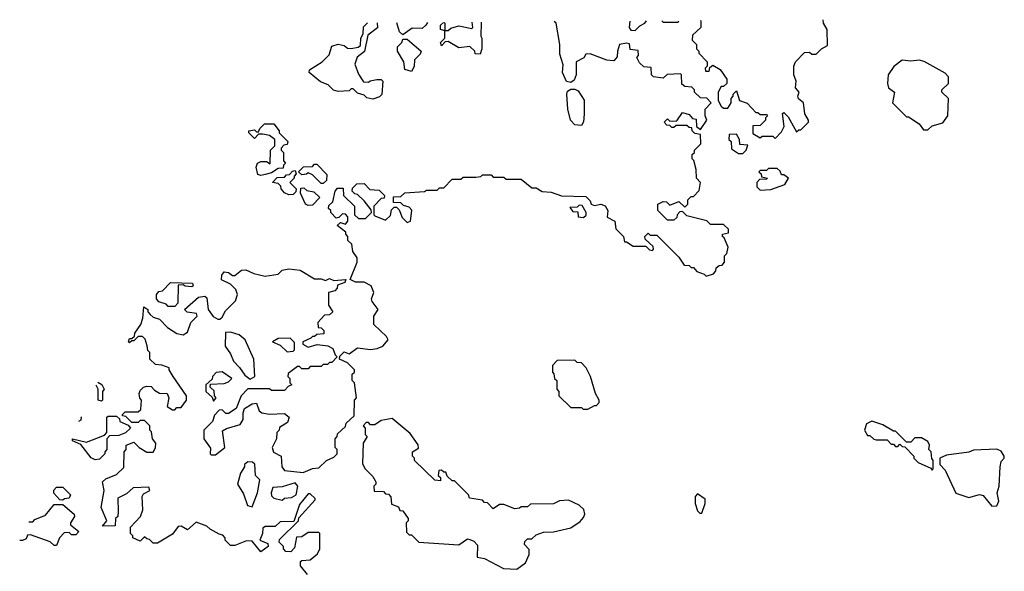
# Model space of a CAD drawing. Extents: x 2206940 to 2356632, y 511582 to 673215.
# Tile 37 of 228: x 2210695 to 2215270, y 567830 to 570391. Entities that reach past the tile are written whole.
import ezdxf

# ---------------------------------------------------------------- set-up
doc = ezdxf.new("R2010")
doc.units = 0

msp = doc.modelspace()

# ---------------------------------------------------------------- linework, layer by layer
at = {"layer": '0CON10XD'}
for points in [[(2212355.3, 570376.2), (2212357, 570353), (2212311.7, 570318.3), (2212297, 570243), (2212263.6, 570216.4), (2212252.5, 570185), (2212268.3, 570138.3), (2212291.7, 570101.7), (2212315, 570100), (2212323, 570107), (2212355, 570113.3), (2212375, 570112.5), (2212382.5, 570105), (2212377, 570043), (2212367, 570033), (2212335, 570022.5), (2212308.3, 570028.3), (2212295, 570040), (2212265, 570050), (2212245, 570070), (2212235, 570070), (2212225, 570060), (2212175, 570057.5), (2212153, 570063), (2212128.3, 570088.3), (2212093, 570103), (2212040, 570145), (2212041.7, 570158.3), (2212100, 570195), (2212132.5, 570227.5), (2212145, 570267.5), (2212175, 570276.7), (2212201.7, 570271.7), (2212218.3, 570258.3), (2212235, 570257.5), (2212267, 570263), (2212278.3, 570271.7), (2212280, 570305), (2212290, 570325), (2212293, 570357), (2212311, 570375.8)], [(2212588.9, 570377.8), (2212582.5, 570365), (2212565, 570350), (2212518.3, 570351.7), (2212475, 570320), (2212460, 570335), (2212447.5, 570376.8)], [(2212838.6, 570379.5), (2212837.5, 570315), (2212842.5, 570305), (2212842.5, 570255), (2212835, 570230), (2212811.7, 570231.7), (2212810, 570245), (2212787, 570267), (2212735, 570260), (2212685, 570290), (2212671.7, 570288.3), (2212655, 570270), (2212650, 570285), (2212670, 570305), (2212670, 570340), (2212685, 570340), (2212698.3, 570351.7), (2212735, 570362.5), (2212795, 570350), (2212800, 570355), (2212797, 570379.3)], [(2212666.7, 570378.3), (2212670, 570375), (2212670, 570340), (2212665, 570340), (2212650, 570345), (2212650, 570365), (2212663.3, 570378.3)], [(2213858.3, 570028.3), (2213830, 570055), (2213830, 570065), (2213818.3, 570078.3), (2213785, 570080), (2213771.7, 570091.7), (2213770, 570135), (2213765, 570140), (2213703, 570137), (2213685, 570120), (2213640, 570125), (2213630, 570135), (2213628.3, 570168.3), (2213595, 570172.5), (2213575, 570190), (2213562.5, 570215), (2213570, 570225), (2213568.3, 570248.3), (2213531.7, 570251.7), (2213528.3, 570278.3), (2213515, 570282.5), (2213482.5, 570275), (2213472.5, 570245), (2213471.7, 570218.3), (2213455, 570200), (2213423, 570203), (2213345, 570232.5), (2213325, 570230), (2213316.4, 570213.6), (2213280, 570195), (2213281.2, 570135), (2213270.5, 570109.5), (2213255, 570098.8), (2213235, 570103.3), (2213216.9, 570145), (2213220.7, 570180.7), (2213205, 570230), (2213204, 570275), (2213187.5, 570375), (2213178.8, 570381.9)], [(2213530, 570384.4), (2213527.5, 570355), (2213535, 570342.5), (2213555, 570340), (2213577, 570363), (2213600, 570375), (2213606.6, 570384.9)], [(2213679.3, 570385.5), (2213685, 570380), (2213755, 570380), (2213756.8, 570386)], [(2213858.3, 570386.7), (2213860, 570385), (2213860, 570355), (2213821.7, 570318.3), (2213820, 570295), (2213840, 570275), (2213840, 570255), (2213850, 570245), (2213850, 570235), (2213890, 570195), (2213890, 570175), (2213880, 570165), (2213881.7, 570151.7), (2213898.3, 570151.7), (2213901.7, 570168.3), (2213915, 570180), (2213949.3, 570159.3), (2213980, 570115), (2213980, 570095), (2213965, 570080), (2213955, 570080), (2213940, 570055), (2213940, 570015), (2213955, 569990), (2213965, 569980), (2213985, 569980), (2214000, 570005), (2214000, 570025), (2214010, 570035), (2214010, 570045), (2214025, 570060), (2214040, 570015), (2214075, 570002.5), (2214115, 569960), (2214125, 569960), (2214135, 569950), (2214165, 569950), (2214170, 569945), (2214160, 569935), (2214160, 569925), (2214135, 569900), (2214101.7, 569898.3), (2214101.7, 569861.7), (2214135, 569842.5), (2214145, 569850), (2214195, 569850), (2214205, 569840), (2214235, 569870), (2214247.5, 569895), (2214240, 569955), (2214245, 569960), (2214265, 569940), (2214305, 569870), (2214315, 569880), (2214325, 569880), (2214360, 569915), (2214360, 569925), (2214343, 569953), (2214337.5, 570005), (2214313, 570023), (2214310, 570035), (2214317.5, 570055), (2214300, 570075), (2214302.5, 570105), (2214292.5, 570135), (2214292.5, 570175), (2214300, 570195), (2214341.7, 570238.3), (2214365, 570240), (2214375, 570230), (2214395, 570230), (2214420, 570255), (2214448.3, 570271.7), (2214447.5, 570345), (2214430, 570375), (2214427.8, 570390.7)], [(2212515, 570150), (2212485, 570160), (2212480, 570195), (2212450, 570245), (2212450, 570265), (2212470, 570285), (2212475, 570300), (2212495, 570300), (2212560, 570245), (2212555, 570230), (2212530, 570205), (2212527, 570173), (2212515, 570150)], [(2214915, 569880), (2214935, 569897.5), (2214985, 569912.5), (2215007.5, 569945), (2215010, 570025), (2214980, 570055), (2214980, 570065), (2215010, 570095), (2215010, 570125), (2214995, 570142.5), (2214897, 570197), (2214875, 570202.5), (2214835, 570197.5), (2214795, 570202.5), (2214757, 570173), (2214730, 570135), (2214727.5, 570095), (2214732.5, 570075), (2214760, 570055), (2214750, 570005), (2214815, 569940), (2214825, 569940), (2214875, 569907.5), (2214895, 569880), (2214915, 569880)], [(2213305, 569900), (2213275, 569903.3), (2213253.8, 569925), (2213242.5, 569975), (2213237.1, 570045), (2213240.6, 570059.4), (2213255, 570068.8), (2213275, 570068.8), (2213290.3, 570060.3), (2213317, 570017), (2213318.3, 569951.7), (2213313.8, 569916.2), (2213305, 569900)], [(2211621.7, 568001.7), (2211580, 568025), (2211565, 568040), (2211515, 568057.5), (2211475, 568022.5), (2211445, 568040), (2211431.7, 568038.3), (2211405, 568002.5), (2211335, 567960), (2211315, 567960), (2211298.3, 567978.3), (2211285, 567980), (2211275, 567990), (2211255, 567970), (2211220, 567985), (2211220, 567995), (2211210, 568005), (2211210, 568035), (2211256.7, 568085), (2211266.7, 568115), (2211263, 568177), (2211270, 568190), (2211300, 568205), (2211295, 568220), (2211222.5, 568217.5), (2211190.7, 568189.3), (2211150, 568170), (2211153, 568107), (2211150, 568085), (2211140, 568075), (2211138.3, 568041.7), (2211080, 568040), (2211100, 568065), (2211073.6, 568126.4), (2211087.5, 568205), (2211080, 568245), (2211095, 568260), (2211145, 568280), (2211178.3, 568311.7), (2211180, 568385), (2211190, 568395), (2211190, 568415), (2211225, 568430), (2211250, 568405), (2211285, 568382.5), (2211315, 568382.5), (2211326.4, 568403.6), (2211327.5, 568425), (2211312.5, 568445), (2211307, 568477), (2211300, 568485), (2211300, 568505), (2211275, 568530), (2211255, 568530), (2211245, 568520), (2211215, 568520), (2211188.3, 568548.3), (2211171.7, 568551.7), (2211171.7, 568558.3), (2211185, 568570), (2211245, 568570), (2211258.3, 568581.7), (2211260, 568625), (2211253, 568633), (2211250, 568655), (2211255, 568670), (2211270, 568685), (2211285, 568690), (2211305, 568687.5), (2211320.7, 568670.7), (2211345, 568657.5), (2211380, 568655), (2211387.5, 568635), (2211380, 568595), (2211405, 568580), (2211415, 568580), (2211425, 568590), (2211445, 568590), (2211470, 568625), (2211470, 568645), (2211407.5, 568735), (2211390, 568765), (2211390, 568775), (2211355, 568787.5), (2211325, 568790), (2211300, 568815), (2211300, 568845), (2211290, 568855), (2211287, 568877), (2211277, 568907), (2211265, 568920), (2211245, 568920), (2211225, 568900), (2211215, 568900), (2211205, 568890), (2211200, 568895), (2211205, 568910), (2211215, 568910), (2211228.3, 568921.7), (2211230, 568935), (2211257.5, 568975), (2211267.5, 569005), (2211271.7, 569058.3), (2211290, 569045), (2211290, 569035), (2211301.7, 569021.7), (2211315, 569010), (2211345, 569000), (2211381.7, 568961.7), (2211425, 568933.3), (2211455, 568927.5), (2211475, 568940), (2211490, 568985), (2211520, 569015), (2211517, 569027), (2211473, 569033), (2211460, 569045), (2211525, 569102.5), (2211555, 569107.5), (2211565, 569100), (2211570, 569045), (2211593.6, 569013.6), (2211615, 569000), (2211625, 569000), (2211635, 569010), (2211650.7, 569039.3), (2211697.5, 569085), (2211707.5, 569115), (2211698.3, 569138.3), (2211675, 569162.5), (2211633, 569183), (2211633.3, 569205), (2211645, 569220), (2211665, 569217.5), (2211683, 569203), (2211695, 569202.5), (2211725, 569227.5), (2211745, 569230), (2211783, 569213), (2211835, 569200), (2211895, 569210), (2211915, 569227.5), (2211945, 569233.8), (2211997.7, 569227.7), (2212065, 569187.5), (2212095, 569187.5), (2212115, 569180), (2212135, 569190), (2212155, 569180), (2212210, 569185), (2212205, 569170), (2212171.7, 569158.3), (2212170, 569145), (2212158.3, 569131.7), (2212130, 569125), (2212130, 569065), (2212150, 569035), (2212135, 569020), (2212111.7, 569018.3), (2212080, 568985), (2212081.7, 568961.7), (2212095, 568960), (2212108.3, 568948.3), (2212108.3, 568931.7), (2212075, 568930), (2212065, 568920), (2212055, 568920), (2212048.3, 568911.7), (2212010, 568895), (2212010, 568885), (2212035, 568870), (2212077, 568883), (2212127, 568877), (2212150, 568865), (2212160, 568835), (2212170, 568825), (2212145, 568800), (2212135, 568800), (2212125, 568790), (2212105, 568790), (2212095, 568780), (2212045, 568780), (2212035, 568770), (2212005, 568770), (2211995, 568780), (2211985, 568780), (2211941.7, 568748.3), (2211940, 568735), (2211950, 568725), (2211950, 568705), (2211960, 568695), (2211941.7, 568688.3), (2211925, 568670), (2211865, 568670), (2211855, 568677.5), (2211755, 568677.5), (2211723.3, 568645), (2211700, 568585), (2211665, 568562.5), (2211653, 568563), (2211635, 568580), (2211621.7, 568578.3), (2211600, 568555), (2211590, 568525), (2211550, 568485), (2211550, 568445), (2211581.7, 568401.7), (2211580, 568375), (2211585, 568370), (2211605, 568370), (2211647.5, 568405), (2211637.5, 568482.5), (2211655, 568493.3), (2211719.3, 568510.7), (2211732.5, 568535), (2211732.5, 568565), (2211740, 568585), (2211775, 568607.5), (2211795, 568610), (2211807.5, 568575), (2211820, 568565), (2211855, 568560), (2211925, 568562.5), (2211946.7, 568545), (2211939.3, 568520.7), (2211901.7, 568498.3), (2211900, 568485), (2211890, 568475), (2211887.5, 568445), (2211867.5, 568405), (2211873.6, 568383.6), (2211910, 568365), (2211912.5, 568315), (2211925, 568297.5), (2212011.7, 568288.3), (2212055, 568307.5), (2212085, 568310), (2212120, 568345), (2212155, 568360), (2212170, 568375), (2212170, 568395), (2212160, 568405), (2212160, 568445), (2212170, 568455), (2212171.7, 568468.3), (2212208.3, 568501.7), (2212211.7, 568518.3), (2212248.3, 568551.7), (2212250, 568625), (2212260, 568635), (2212250, 568705), (2212240, 568715), (2212240, 568745), (2212250, 568755), (2212250, 568765), (2212218.3, 568798.3), (2212180, 568815), (2212181.7, 568828.3), (2212201.7, 568848.3), (2212225, 568840), (2212265, 568867.5), (2212325, 568860), (2212356.1, 568863.9), (2212382.5, 568875), (2212407.5, 568905), (2212399.3, 568919.3), (2212340, 568975), (2212340, 569015), (2212360, 569045), (2212333, 569083), (2212330, 569095), (2212340, 569125), (2212327.5, 569155), (2212295, 569172.5), (2212255, 569172.5), (2212230, 569185), (2212262.5, 569265), (2212262.5, 569285), (2212242.5, 569315), (2212238.3, 569348.3), (2212220, 569365), (2212220, 569385), (2212210, 569395), (2212210, 569405), (2212170, 569435), (2212185, 569450), (2212208.3, 569441.7), (2212220, 569455), (2212220, 569475), (2212208.3, 569488.3), (2212195, 569490), (2212178.3, 569471.7), (2212165, 569470), (2212140, 569495), (2212140, 569505), (2212130, 569515), (2212131.7, 569528.3), (2212150, 569545), (2212160, 569595), (2212171.7, 569608.3), (2212198.3, 569608.3), (2212200, 569575), (2212250, 569525), (2212250, 569485), (2212268.3, 569468.3), (2212301.7, 569468.3), (2212330, 569495), (2212328.3, 569508.3), (2212295, 569550), (2212265, 569580), (2212251.7, 569581.7), (2212240, 569595), (2212241.7, 569608.3), (2212261.7, 569628.3), (2212295, 569630), (2212321.7, 569601.7), (2212365, 569600), (2212390, 569575), (2212388.3, 569561.7), (2212375, 569560), (2212340, 569525), (2212340, 569485), (2212345, 569480), (2212395, 569460), (2212418.3, 569481.7), (2212421.7, 569508.3), (2212435, 569520), (2212445, 569520), (2212458.3, 569508.3), (2212471.7, 569471.7), (2212495, 569450), (2212510, 569455), (2212517, 569507), (2212505, 569520), (2212478.3, 569528.3), (2212465, 569540), (2212431.7, 569541.7), (2212431.7, 569568.3), (2212465, 569570), (2212485, 569587.5), (2212575, 569592.5), (2212585, 569600), (2212635, 569600), (2212645, 569610), (2212665, 569610), (2212705, 569650), (2212745, 569650), (2212755, 569660), (2212815, 569660), (2212837, 569663), (2212845, 569670), (2212885, 569670), (2212895, 569660), (2212945, 569660), (2212955, 569650), (2213025, 569650), (2213075, 569610), (2213095, 569610), (2213123, 569593), (2213165, 569590), (2213213, 569573), (2213325, 569570), (2213345, 569550), (2213350, 569535), (2213365, 569527.5), (2213395, 569534), (2213415, 569526.2), (2213427.5, 569505), (2213423.9, 569473.9), (2213460, 569455), (2213465, 569420), (2213500, 569385), (2213505, 569360), (2213515, 569360), (2213545, 569340), (2213605, 569340), (2213621.7, 569321.7), (2213635, 569320), (2213640, 569325), (2213638.3, 569338.3), (2213601.7, 569371.7), (2213600, 569385), (2213615, 569400), (2213625, 569390), (2213655, 569390), (2213758.3, 569288.3), (2213781.7, 569251.7), (2213805, 569250), (2213815, 569240), (2213825, 569240), (2213841.7, 569221.7), (2213875, 569210), (2213885, 569200), (2213918.3, 569211.7), (2213930, 569225), (2213931.7, 569238.3), (2213945, 569250), (2213958.3, 569251.7), (2213970, 569265), (2213970, 569295), (2213980, 569305), (2213987.5, 569335), (2213968.3, 569378.3), (2213960, 569385), (2213960, 569395), (2213988.3, 569401.7), (2213988.3, 569418.3), (2213965, 569440), (2213905, 569440), (2213887, 569457), (2213795, 569480), (2213775, 569500), (2213761.7, 569498.3), (2213750, 569485), (2213748.3, 569471.7), (2213735, 569460), (2213705, 569460), (2213660, 569505), (2213660, 569535), (2213685, 569547.5), (2213700, 569545), (2213715, 569530), (2213757, 569547), (2213785, 569520), (2213800, 569535), (2213800, 569555), (2213815, 569570), (2213825, 569570), (2213851.7, 569598.3), (2213857.5, 569635), (2213840, 569655), (2213837.5, 569695), (2213827.5, 569737.5), (2213820, 569745), (2213820, 569765), (2213830, 569775), (2213830, 569785), (2213860, 569815), (2213858.3, 569858.3), (2213831.7, 569861.7), (2213820, 569875), (2213818.3, 569888.3), (2213805, 569890), (2213795, 569900), (2213745, 569900), (2213735, 569890), (2213725, 569890), (2213715, 569900), (2213701.7, 569901.7), (2213690, 569915), (2213705, 569930), (2213715, 569920), (2213748.3, 569921.7), (2213775, 569960), (2213805, 569950), (2213821.7, 569931.7), (2213838.3, 569928.3), (2213840, 569895), (2213858.3, 569881.7), (2213887.5, 569925), (2213880, 569945), (2213880, 569975), (2213907.5, 570005), (2213887, 570027), (2213858.3, 570028.3)], [(2211815, 569667.5), (2211801.7, 569671.7), (2211793.6, 569706.4), (2211800, 569725), (2211815, 569732.5), (2211841.7, 569731.7), (2211858.3, 569721.7), (2211860, 569785), (2211880, 569805), (2211880, 569835), (2211855, 569852.5), (2211825, 569860), (2211805, 569860), (2211785, 569840), (2211760, 569865), (2211760, 569875), (2211785, 569880), (2211795, 569870), (2211805, 569870), (2211810, 569885), (2211833, 569907), (2211875, 569907.5), (2211900, 569875), (2211900, 569865), (2211940, 569825), (2211938.3, 569811.7), (2211921.7, 569808.3), (2211910, 569795), (2211910, 569785), (2211920, 569775), (2211920, 569735), (2211930, 569725), (2211920, 569715), (2211918.3, 569701.7), (2211895, 569700), (2211865, 569680), (2211835, 569672.5), (2211815, 569667.5)], [(2214055, 569770), (2214070, 569785), (2214078.3, 569808.3), (2214041.7, 569811.7), (2214040, 569835), (2214025, 569860), (2213991.7, 569858.3), (2213990, 569835), (2214000, 569825), (2214001.7, 569791.7), (2214035, 569770), (2214055, 569770)], [(2211945, 569577.5), (2211925, 569587.5), (2211910, 569605), (2211908.3, 569618.3), (2211895, 569630), (2211870, 569635), (2211891.7, 569658.3), (2211925, 569660), (2211935, 569670), (2211948.3, 569671.7), (2211961.7, 569688.3), (2211975, 569690), (2211980, 569675), (2211970, 569665), (2211970, 569655), (2211950, 569635), (2211980, 569605), (2211978.3, 569591.7), (2211965, 569580), (2211945, 569577.5)], [(2212105, 569630), (2212095, 569630), (2212055, 569670), (2212035, 569680), (2212027, 569673), (2212005, 569670), (2211990, 569685), (2212013, 569707), (2212055, 569710), (2212065, 569720), (2212075, 569720), (2212121.7, 569671.7), (2212120, 569645), (2212105, 569630)], [(2214135, 569600), (2214185, 569602.5), (2214250, 569625), (2214267.5, 569655), (2214245, 569670), (2214235, 569670), (2214228.3, 569688.3), (2214215, 569700), (2214175, 569700), (2214165, 569690), (2214135, 569690), (2214130, 569685), (2214140, 569675), (2214141.7, 569661.7), (2214170, 569655), (2214165, 569650), (2214131.7, 569648.3), (2214120, 569635), (2214120, 569615), (2214135, 569600)], [(2212035, 569527.5), (2212022.5, 569535), (2212000, 569585), (2212001.7, 569608.3), (2212015, 569610), (2212028.3, 569598.3), (2212061.7, 569591.7), (2212090, 569565), (2212055, 569530), (2212035, 569527.5)], [(2213315, 569472.5), (2213327, 569483), (2213327.5, 569495), (2213308.3, 569528.3), (2213295, 569530), (2213285, 569520), (2213251.7, 569518.3), (2213265, 569500), (2213288.3, 569498.3), (2213290, 569475), (2213315, 569472.5)], [(2211415, 569060), (2211385, 569060), (2211375, 569070), (2211341.7, 569081.7), (2211330, 569095), (2211330, 569115), (2211341.7, 569128.3), (2211358.3, 569131.7), (2211395, 569170), (2211498.3, 569168.3), (2211500, 569155), (2211495, 569150), (2211463, 569153), (2211455, 569160), (2211431.7, 569158.3), (2211430, 569075), (2211415, 569060)], [(2211765, 568722.5), (2211787.5, 568735), (2211782.5, 568815), (2211742.5, 568905), (2211715, 568927.5), (2211675, 568940), (2211651.7, 568938.3), (2211650, 568875), (2211675, 568840), (2211687.5, 568805), (2211716.4, 568776.4), (2211740.7, 568740.7), (2211765, 568722.5)], [(2211938.3, 568848.3), (2211965, 568852.5), (2211971.7, 568858.3), (2211971.7, 568891.7), (2211951.7, 568911.7), (2211895, 568910), (2211870, 568895), (2211905, 568880), (2211938.3, 568848.3)], [(2213335, 568582.5), (2213365, 568600), (2213375, 568600), (2213387, 568613), (2213387.5, 568625), (2213370, 568655), (2213347.5, 568735), (2213327.5, 568775), (2213305, 568797.5), (2213285, 568800), (2213275, 568810), (2213191.7, 568808.3), (2213170, 568785), (2213170, 568755), (2213177, 568747), (2213180, 568725), (2213190, 568715), (2213190, 568675), (2213200, 568665), (2213200, 568645), (2213255, 568590), (2213305, 568590), (2213313, 568583), (2213335, 568582.5)], [(2211595, 568620), (2211607.5, 568635), (2211600, 568645), (2211598.3, 568668.3), (2211580, 568685), (2211581.7, 568698.3), (2211645, 568702.5), (2211665, 568710), (2211680, 568725), (2211635, 568756.7), (2211607, 568753), (2211590, 568735), (2211588.3, 568721.7), (2211560, 568695), (2211560, 568665), (2211588.3, 568638.3), (2211595, 568620)], [(2211057.7, 568708.3), (2211076.4, 568696.4), (2211087.5, 568675), (2211080, 568665), (2211080, 568625), (2211075, 568620), (2211060, 568625), (2211060, 568675), (2211050.6, 568693.8)], [(2211045, 568347.5), (2211027, 568357), (2210978.3, 568418.3), (2210940, 568435), (2210940, 568445), (2211005, 568430), (2211088.3, 568461.7), (2211100, 568475), (2211100, 568545), (2211105, 568550), (2211145, 568550), (2211158.3, 568538.3), (2211160, 568525), (2211198.3, 568508.3), (2211210, 568495), (2211187, 568473), (2211155, 568460), (2211111.7, 568458.3), (2211100, 568445), (2211100, 568395), (2211090, 568385), (2211090, 568375), (2211065, 568350), (2211045, 568347.5)], [(2210978, 568546.9), (2210980, 568545), (2210978.3, 568531.7), (2210967.4, 568525.4)], [(2213005, 567840), (2213045, 567870), (2213061.7, 567908.3), (2213061.7, 567931.7), (2213040, 567955), (2213041.7, 567968.3), (2213055, 567980), (2213075, 567980), (2213095, 568000), (2213128.3, 568011.7), (2213175, 568012.5), (2213255, 568032.5), (2213299.3, 568060.7), (2213315, 568080), (2213320, 568095), (2213316.4, 568116.4), (2213295, 568137.5), (2213245, 568160), (2213203, 568157), (2213175, 568142.5), (2213068.3, 568141.7), (2213055, 568130), (2213025, 568130), (2213017, 568123), (2212995, 568120), (2212945, 568140), (2212925, 568140), (2212895, 568120), (2212868.3, 568148.3), (2212855, 568150), (2212845, 568160), (2212785, 568170), (2212780, 568185), (2212715, 568250), (2212705, 568250), (2212681.7, 568271.7), (2212675, 568290), (2212665, 568290), (2212655, 568300), (2212641.7, 568298.3), (2212640, 568275), (2212650, 568265), (2212650, 568250), (2212623, 568253), (2212530, 568345), (2212530, 568355), (2212520, 568365), (2212520, 568385), (2212548.3, 568401.7), (2212547, 568417), (2212509.3, 568469.3), (2212425, 568540), (2212375, 568530), (2212345, 568510), (2212325, 568510), (2212315, 568520), (2212305, 568520), (2212290, 568505), (2212300, 568495), (2212300, 568465), (2212310, 568455), (2212290, 568425), (2212288.3, 568328.3), (2212300, 568305), (2212335, 568270), (2212350, 568245), (2212350, 568235), (2212340, 568225), (2212341.7, 568201.7), (2212385, 568200), (2212395, 568190), (2212408.3, 568188.3), (2212420, 568175), (2212421.7, 568141.7), (2212455, 568130), (2212461.7, 568111.7), (2212475, 568110), (2212500, 568075), (2212500, 568065), (2212490, 568055), (2212491.7, 568011.7), (2212505, 568000), (2212515, 568000), (2212550, 567965), (2212735, 567952.5), (2212775, 567980), (2212787, 567977), (2212805, 567970), (2212821.7, 567951.7), (2212820, 567895), (2212855, 567890), (2212943.3, 567843.3), (2213005, 567840)], [(2214935, 568300), (2214940, 568305), (2214940, 568345), (2214933, 568353), (2214930, 568385), (2214920, 568395), (2214922.5, 568415), (2214915, 568432.5), (2214885, 568450), (2214855, 568450), (2214835, 568430), (2214815, 568430), (2214765, 568480), (2214755, 568480), (2214705, 568510), (2214655, 568527.5), (2214630, 568515), (2214620, 568485), (2214635, 568460), (2214645, 568460), (2214663, 568443), (2214675, 568440), (2214725, 568440), (2214745, 568420), (2214755, 568420), (2214765, 568410), (2214775, 568410), (2214785, 568420), (2214795, 568410), (2214808.3, 568408.3), (2214850, 568365), (2214850, 568355), (2214870, 568335), (2214928.3, 568308.3), (2214935, 568300)], [(2215211.7, 568131.7), (2215235, 568133.8), (2215243.8, 568155), (2215236.7, 568195), (2215246.2, 568225), (2215250, 568315), (2215255, 568340), (2215270, 568355), (2215270, 568365), (2215255, 568387.5), (2215235, 568396.2), (2215127, 568393), (2215105, 568383.8), (2215000.7, 568369.3), (2214970, 568355), (2214970, 568325), (2214995, 568300), (2215045, 568193.3), (2215105, 568172.5), (2215155, 568186.7), (2215171.7, 568181.7), (2215211.7, 568131.7)], [(2211775, 568130), (2211800, 568195), (2211810, 568255), (2211790, 568275), (2211787, 568327), (2211777, 568337), (2211755, 568337.5), (2211740, 568325), (2211740, 568315), (2211720, 568285), (2211707.5, 568235), (2211735, 568190), (2211752.5, 568135), (2211775, 568130)], [(2210895, 568160), (2210881.7, 568161.7), (2210853, 568193), (2210853, 568207), (2210865, 568220), (2210895, 568220), (2210930, 568185), (2210925, 568170), (2210903, 568167), (2210895, 568160)], [(2211915, 568160), (2211925, 568170), (2211957, 568173), (2211980, 568185), (2211987.5, 568225), (2211975, 568240), (2211915, 568222.5), (2211871.7, 568218.3), (2211862.5, 568195), (2211865, 568180), (2211875, 568170), (2211915, 568160)], [(2212032.5, 567815), (2212000, 567855), (2212000, 567875), (2212005, 567880), (2212045, 567882.5), (2212078.3, 567911.7), (2212090, 567935), (2212090, 568005), (2212085, 568010), (2212035, 568010), (2212005, 567990), (2211981.7, 567988.3), (2211971.7, 567938.3), (2211955, 567920), (2211931.7, 567921.7), (2211920, 567935), (2211920, 567945), (2211900, 567965), (2211901.7, 567978.3), (2211990, 568065), (2211991.7, 568078.3), (2212068.3, 568161.7), (2212068.3, 568168.3), (2212045, 568190), (2212035, 568190), (2211995, 568140), (2211968.3, 568061.7), (2211905, 568060), (2211881.7, 568038.3), (2211835, 568037.5), (2211825, 568030), (2211822.5, 568005), (2211810, 567975), (2211848.3, 567958.3), (2211850, 567945), (2211815, 567920), (2211775, 567970), (2211748.3, 567971.7), (2211695, 567950), (2211675, 567950), (2211650, 567975), (2211650, 567985), (2211638.3, 567998.3), (2211621.7, 568001.7)], [(2213865, 568100), (2213880, 568145), (2213880, 568165), (2213845, 568190), (2213833, 568177), (2213833.3, 568145), (2213845, 568110), (2213855, 568100), (2213865, 568100)], [(2210737.7, 568060), (2210755, 568060), (2210765, 568070), (2210815, 568090), (2210855, 568140), (2210895, 568140), (2210947.5, 568095), (2210950, 568085), (2210930, 568055), (2210930, 568045), (2210970, 568015), (2210955, 568000), (2210935, 568000), (2210925, 568010), (2210901.7, 568008.3), (2210880, 567985), (2210865, 567950), (2210855, 567950), (2210837, 567967), (2210745, 568000), (2210731.7, 567998.3), (2210725, 567980), (2210707, 567973), (2210694.6, 567972.9)]]:
    msp.add_lwpolyline(points, dxfattribs=at)

doc.saveas('drawing.dxf')
